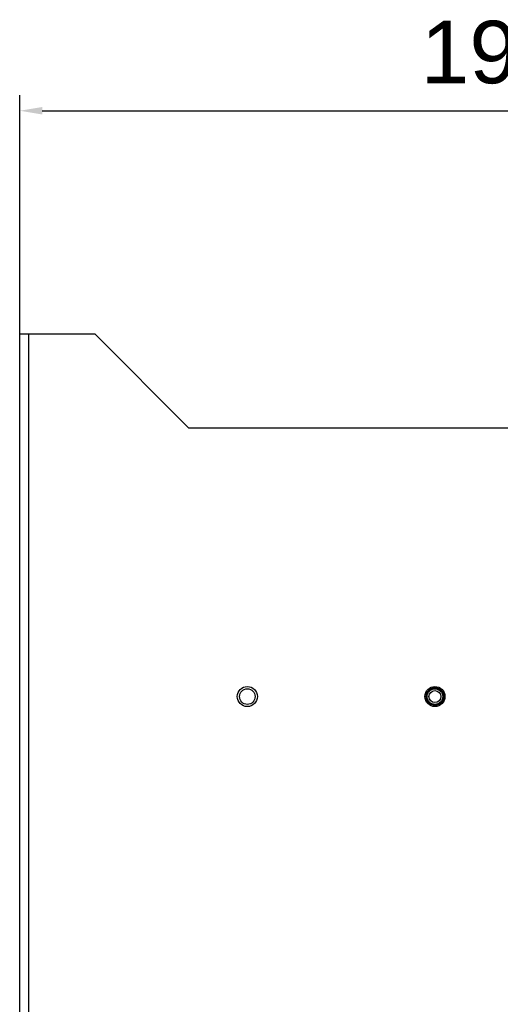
# Model space of a CAD drawing. Header units: millimetres. Extents: x 1117 to 38156, y -1945 to 7303.
# Tile 62 of 256: x 2815 to 2892, y 876 to 1033. Entities that reach past the tile are written whole.
import ezdxf

# ---------------------------------------------------------------- set-up
doc = ezdxf.new("R2010")
doc.units = ezdxf.units.MM
doc.styles.get("Standard").update_dxf_attribs({"font": 'arial.ttf'})
doc.dimstyles.new('DIMSTYLE_1', dxfattribs={"dimtxt": 4.2, "dimasz": 3.6, "dimexe": 2.5, "dimexo": 0, "dimgap": 1.05, "dimtad": 1, "dimdsep": 46, "dimtxsty": 'Standard', "dimblk": '_FILLED', "dimblk1": '_FILLED', "dimblk2": '_FILLED', "dimcen": 0.09, "dimazin": 2, "dimtp": 0.01, "dimtm": 0.01, "dimtfac": 1, "dimtofl": 0, "dimtmove": 0, "dimatfit": 3, "dimldrblk": '_FILLED', "dimfxl": 0, "dimtolj": 1, "dimarcsym": 0})

# ---------------------------------------------------------------- blocks, each defined once
blk = doc.blocks.new('_FILLED')
at = {"color": 0, "linetype": 'ByBlock'}
blk.add_solid([(0, 0), (-1, 0.167), (-1, -0.167)], dxfattribs=at)
blk = doc.blocks.new('*D38')
at = {"color": 0, "linetype": 'Continuous', "lineweight": -2}
for p, q in [((2814.98, 982.9), (2814.98, 1021.1)), ((3009.76, 896.08), (3009.76, 1021.1)), ((2818.58, 1018.6), (3006.16, 1018.6))]:
    blk.add_line(p, q, dxfattribs=at)
at = {"layer": 'Defpoints', "color": 0, "linetype": 'Continuous'}
for p in [(3009.76, 1018.6), (2814.98, 982.9), (3009.76, 896.08)]:
    blk.add_point(p, dxfattribs=at)
at = {"color": 0, "linetype": 'Continuous', "lineweight": -2, "xscale": 3.6, "yscale": 3.6, "zscale": 3.6, "rotation": 180}
blk.add_blockref('_FILLED', (2814.98, 1018.6), dxfattribs=at)
at = {"color": 0, "linetype": 'Continuous', "lineweight": -2, "xscale": 3.6, "yscale": 3.6, "zscale": 3.6}
blk.add_blockref('_FILLED', (3009.76, 1018.6), dxfattribs=at)
at = {"color": 0, "linetype": 'Continuous', "insert": (2900.48, 1032.99), "char_height": 10, "width": 18.5063, "attachment_point": 2, "line_spacing_factor": 0.9}
blk.add_mtext('\\A1;194.79', dxfattribs=at)

msp = doc.modelspace()

# ---------------------------------------------------------------- linework, layer by layer
at = {"linetype": 'Continuous'}
for p, q in [((2814.976, 706.904), (2814.976, 982.904)), ((2814.976, 982.904), (2826.976, 982.904)), ((2816.376, 982.904), (2816.376, 706.904)), ((2826.976, 982.904), (2841.976, 967.904)), ((2841.976, 967.904), (2894.976, 967.904))]:
    msp.add_line(p, q, dxfattribs=at)
for centre, radius in [((2851.376, 924.904), 1.6), ((2851.376, 924.904), 1.25), ((2881.376, 924.904), 1.6), ((2881.376, 924.904), 1.4), ((2881.376, 924.904), 1.25), ((2881.376, 924.904), 0.95)]:
    msp.add_circle(centre, radius, dxfattribs=at)

# ---------------------------------------------------------------- dimensions: what is measured, and where the dimension line sits
dim = msp.add_linear_dim(base=(3009.765, 1018.604), p1=(2814.976, 982.904), p2=(3009.765, 896.078), dimstyle='DIMSTYLE_1', override={"dimtxt": 10}, dxfattribs=at)
dim.commit()
dim.dimension.update_dxf_attribs({"geometry": '*D38', "text_midpoint": (2900.478, 1018.604), "dimtype": 160})

doc.saveas('drawing.dxf')
